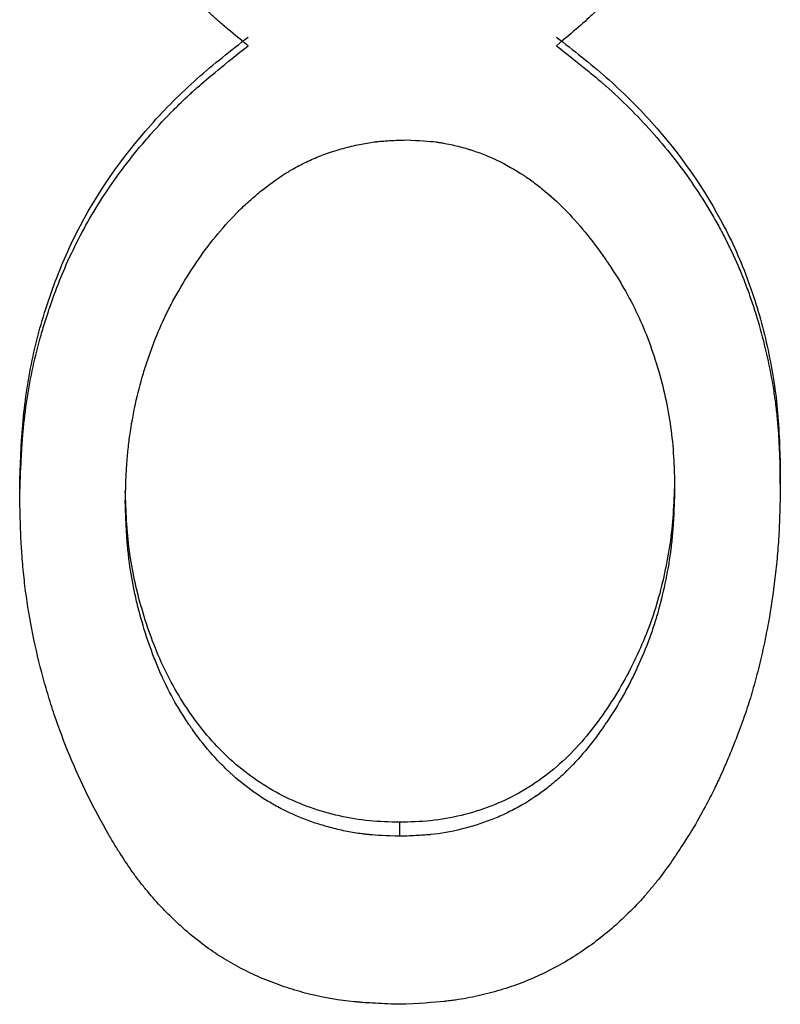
# Model space of a CAD drawing. Header units: millimetres. Extents: x -150 to 245, y -74 to 150.
# Tile 4 of 20: x -9.81 to -5.65, y -12.26 to -6.88. Entities that reach past the tile are written whole.
import ezdxf

# ---------------------------------------------------------------- set-up
doc = ezdxf.new("R2010")
doc.units = ezdxf.units.MM

msp = doc.modelspace()

# ---------------------------------------------------------------- linework, layer by layer
at = {"color": 7, "linetype": 'Continuous', "lineweight": 25}
for p, q in [((-5.6538, -9.4167), (-5.6538, -9.3535)), ((-6.2308, -9.3696), (-6.2308, -9.4329)), ((-9.8077, -9.4905), (-9.8077, -9.4268)), ((-9.2308, -9.4537), (-9.2308, -9.5175)), ((-7.7326, -11.2637), (-7.7326, -11.3398))]:
    msp.add_line(p, q, dxfattribs=at)
for points, knots in [([(-8.5601, -7.0229), (-8.6076, -6.9848), (-8.6488, -6.951), (-8.701, -6.9067), (-8.7169, -6.893), (-8.7382, -6.8741), (-8.745, -6.8681), (-8.7545, -6.8594), (-8.7575, -6.8566), (-8.762, -6.8525), (-8.7635, -6.8511), (-8.7663, -6.8485), (-8.7672, -6.8477), (-8.8319, -6.7867), (-8.8944, -6.7186), (-8.9844, -6.6068), (-9.0126, -6.5695), (-9.0654, -6.4949), (-9.0903, -6.457), (-9.135, -6.3835), (-9.1567, -6.3448), (-9.1884, -6.284), (-9.1988, -6.2633), (-9.2142, -6.2315), (-9.2193, -6.2207), (-9.2294, -6.1991), (-9.2346, -6.1875), (-9.277, -6.0931), (-9.3098, -6.0077), (-9.3519, -5.8772), (-9.3647, -5.8334), (-9.3879, -5.7449), (-9.3982, -5.7012), (-9.417, -5.6094), (-9.4251, -5.5638), (-9.4351, -5.4959), (-9.4382, -5.4733), (-9.4422, -5.4396), (-9.4434, -5.4284), (-9.4452, -5.4115), (-9.4457, -5.4059), (-9.4465, -5.3975), (-9.4468, -5.3948), (-9.4473, -5.3892), (-9.4477, -5.3855), (-9.4533, -5.3228), (-9.4578, -5.2313), (-9.4615, -5.109)], [0, 0, 0, 0, 0.0625, 0.0625, 0.09375, 0.09375, 0.109375, 0.109375, 0.117188, 0.117188, 0.121094, 0.121094, 0.125, 0.125, 0.25, 0.25, 0.3125, 0.3125, 0.375, 0.375, 0.4375, 0.4375, 0.46875, 0.46875, 0.484375, 0.484375, 0.5, 0.5, 0.625, 0.625, 0.6875, 0.6875, 0.75, 0.75, 0.8125, 0.8125, 0.84375, 0.84375, 0.859375, 0.859375, 0.867188, 0.867188, 0.871094, 0.871094, 0.875, 0.875, 1, 1, 1, 1]), ([(-6, -5.1344), (-6.0019, -5.1945), (-6.0038, -5.2471), (-6.007, -5.3146), (-6.008, -5.3353), (-6.0097, -5.3634), (-6.0103, -5.3723), (-6.0111, -5.385), (-6.0114, -5.3891), (-6.0118, -5.395), (-6.012, -5.397), (-6.0123, -5.4009), (-6.0123, -5.4017), (-6.0198, -5.4984), (-6.0314, -5.5871), (-6.0641, -5.7584), (-6.0863, -5.8456), (-6.1286, -5.979), (-6.1436, -6.0223), (-6.1674, -6.0855), (-6.1756, -6.1062), (-6.1924, -6.1472), (-6.2006, -6.1663), (-6.2286, -6.2291), (-6.2484, -6.2699), (-6.2798, -6.3296), (-6.2906, -6.3492), (-6.3127, -6.388), (-6.3244, -6.4078), (-6.3807, -6.4994), (-6.432, -6.5719), (-6.5214, -6.6834), (-6.5514, -6.7186), (-6.5966, -6.7686), (-6.6118, -6.7847), (-6.6346, -6.8083), (-6.6422, -6.816), (-6.6536, -6.8274), (-6.6574, -6.8311), (-6.6632, -6.8367), (-6.6651, -6.8386), (-6.6689, -6.8423), (-6.6714, -6.8447), (-6.7159, -6.8875), (-6.7837, -6.9465), (-6.8762, -7.0229)], [0, 0, 0, 0, 0.0625, 0.0625, 0.09375, 0.09375, 0.109375, 0.109375, 0.117188, 0.117188, 0.121094, 0.121094, 0.125, 0.125, 0.25, 0.25, 0.375, 0.375, 0.4375, 0.4375, 0.46875, 0.46875, 0.5, 0.5, 0.5625, 0.5625, 0.59375, 0.59375, 0.625, 0.625, 0.75, 0.75, 0.8125, 0.8125, 0.84375, 0.84375, 0.859375, 0.859375, 0.867188, 0.867188, 0.871094, 0.871094, 0.875, 0.875, 1, 1, 1, 1]), ([(-9.8077, -9.4268), (-9.8039, -9.3079), (-9.7963, -9.0701), (-9.7422, -8.7161), (-9.6428, -8.3721), (-9.4589, -7.9316), (-9.181, -7.536), (-8.843, -7.1972), (-8.6544, -7.0496), (-8.5601, -6.9758)], [0, 0, 0, 0, 0.125111, 0.25016, 0.375214, 0.500254, 0.749837, 0.874889, 1, 1, 1, 1]), ([(-6.8762, -6.9758), (-6.7843, -7.0474), (-6.6006, -7.1905), (-6.2697, -7.5178), (-5.9993, -7.9018), (-5.8137, -8.3276), (-5.7195, -8.6629), (-5.6716, -8.949), (-5.6581, -9.1801), (-5.6553, -9.2957), (-5.6538, -9.3535)], [0, 0, 0, 0, 0.125112, 0.250167, 0.499743, 0.624778, 0.749831, 0.874878, 0.937436, 1, 1, 1, 1]), ([(-9.8077, -9.4905), (-9.8051, -9.4107), (-9.8023, -9.3409), (-9.7977, -9.2512), (-9.7961, -9.2239), (-9.7936, -9.1865), (-9.7927, -9.1747), (-9.7914, -9.1579), (-9.791, -9.1525), (-9.7903, -9.1445), (-9.7901, -9.1419), (-9.7897, -9.1381), (-9.7896, -9.1368), (-9.7894, -9.1343), (-9.7893, -9.1337), (-9.7837, -9.0715), (-9.7764, -9.0118), (-9.7582, -8.8934), (-9.7472, -8.834), (-9.7221, -8.7194), (-9.7077, -8.6619), (-9.6831, -8.5754), (-9.6744, -8.5466), (-9.6561, -8.4888), (-9.6467, -8.4605), (-9.595, -8.3125), (-9.549, -8.2029), (-9.4448, -7.9961), (-9.385, -7.895), (-9.2837, -7.7468), (-9.248, -7.698), (-9.1916, -7.6256), (-9.1723, -7.6016), (-9.1327, -7.5539), (-9.1119, -7.5295), (-9.0515, -7.461), (-9.0103, -7.4169), (-8.9469, -7.3531), (-8.9255, -7.3322), (-8.8931, -7.3015), (-8.8822, -7.2913), (-8.8658, -7.2763), (-8.8603, -7.2713), (-8.852, -7.2638), (-8.8493, -7.2613), (-8.8451, -7.2576), (-8.8437, -7.2564), (-8.841, -7.2539), (-8.8391, -7.2523), (-8.7785, -7.1983), (-8.6858, -7.1222), (-8.5601, -7.0229)], [0, 0, 0, 0, 0.0625, 0.0625, 0.09375, 0.09375, 0.109375, 0.109375, 0.117188, 0.117188, 0.121094, 0.121094, 0.123047, 0.123047, 0.125, 0.125, 0.1875, 0.1875, 0.25, 0.25, 0.3125, 0.3125, 0.34375, 0.34375, 0.375, 0.375, 0.5, 0.5, 0.625, 0.625, 0.6875, 0.6875, 0.71875, 0.71875, 0.75, 0.75, 0.8125, 0.8125, 0.84375, 0.84375, 0.859375, 0.859375, 0.867188, 0.867188, 0.871094, 0.871094, 0.873047, 0.873047, 0.875, 0.875, 1, 1, 1, 1]), ([(-6.8762, -7.0229), (-6.815, -7.071), (-6.7618, -7.1135), (-6.694, -7.1688), (-6.6734, -7.1859), (-6.6456, -7.2094), (-6.6368, -7.2169), (-6.6243, -7.2276), (-6.6203, -7.231), (-6.6145, -7.2361), (-6.6126, -7.2378), (-6.6097, -7.2403), (-6.6088, -7.2411), (-6.6069, -7.2427), (-6.6065, -7.2432), (-6.5618, -7.2826), (-6.5195, -7.3223), (-6.4369, -7.4046), (-6.3973, -7.4464), (-6.2771, -7.581), (-6.204, -7.6738), (-6.1047, -7.8174), (-6.0734, -7.866), (-6.0289, -7.94), (-6.0146, -7.9648), (-5.9867, -8.0149), (-5.9736, -8.0394), (-5.9331, -8.118), (-5.908, -8.171), (-5.8733, -8.2512), (-5.8622, -8.2781), (-5.841, -8.3321), (-5.8305, -8.3602), (-5.784, -8.4915), (-5.7522, -8.6034), (-5.7123, -8.7824), (-5.701, -8.841), (-5.6872, -8.9273), (-5.6831, -8.9558), (-5.6777, -8.9981), (-5.6761, -9.0121), (-5.673, -9.04), (-5.6715, -9.0549), (-5.6679, -9.0935), (-5.6657, -9.1209), (-5.6629, -9.1645), (-5.6621, -9.1794), (-5.6609, -9.2025), (-5.6605, -9.2103), (-5.6599, -9.2221), (-5.6598, -9.2261), (-5.6595, -9.2321), (-5.6594, -9.2341), (-5.6592, -9.2381), (-5.6591, -9.2409), (-5.6575, -9.2809), (-5.6557, -9.3391), (-5.6538, -9.4167)], [0, 0, 0, 0, 0.0625, 0.0625, 0.09375, 0.09375, 0.109375, 0.109375, 0.117188, 0.117188, 0.121094, 0.121094, 0.123047, 0.123047, 0.125, 0.125, 0.1875, 0.1875, 0.25, 0.25, 0.375, 0.375, 0.4375, 0.4375, 0.46875, 0.46875, 0.5, 0.5, 0.5625, 0.5625, 0.59375, 0.59375, 0.625, 0.625, 0.75, 0.75, 0.8125, 0.8125, 0.84375, 0.84375, 0.859375, 0.859375, 0.875, 0.875, 0.90625, 0.90625, 0.921875, 0.921875, 0.929688, 0.929688, 0.933594, 0.933594, 0.935547, 0.935547, 0.9375, 0.9375, 1, 1, 1, 1]), ([(-9.2308, -9.5175), (-9.229, -9.4406), (-9.227, -9.3829), (-9.2248, -9.3434), (-9.2246, -9.3409), (-9.2244, -9.3373), (-9.2243, -9.3355), (-9.224, -9.33), (-9.2238, -9.3264), (-9.2231, -9.3155), (-9.2226, -9.3082), (-9.221, -9.2865), (-9.2198, -9.2721), (-9.2158, -9.229), (-9.2126, -9.2005), (-9.2017, -9.1155), (-9.1919, -9.0574), (-9.1684, -8.9445), (-9.1545, -8.8886), (-9.1344, -8.8195), (-9.13, -8.8046), (-9.1211, -8.7763), (-9.1166, -8.7622), (-9.1028, -8.7203), (-9.0931, -8.6928), (-9.0627, -8.6118), (-9.0407, -8.5595), (-9.0051, -8.4838), (-8.9933, -8.46), (-8.9674, -8.4106), (-8.9537, -8.3857), (-8.9105, -8.3106), (-8.8788, -8.26), (-8.8096, -8.1577), (-8.775, -8.111), (-8.7022, -8.0214), (-8.6646, -7.9793), (-8.621, -7.9351), (-8.615, -7.9291), (-8.6041, -7.9183), (-8.5987, -7.913), (-8.5823, -7.8972), (-8.5713, -7.887), (-8.5383, -7.8568), (-8.5161, -7.8377), (-8.449, -7.783), (-8.4036, -7.7504), (-8.3518, -7.7179), (-8.345, -7.7137), (-8.3325, -7.7061), (-8.3262, -7.7024), (-8.3072, -7.6915), (-8.2945, -7.6844), (-8.2563, -7.6642), (-8.2305, -7.6518), (-8.1784, -7.6291), (-8.1532, -7.6193), (-8.0986, -7.6004), (-8.0703, -7.5917), (-8.0261, -7.5797), (-8.0104, -7.5756), (-7.9809, -7.5685), (-7.9665, -7.5653), (-7.9241, -7.5565), (-7.897, -7.5519), (-7.868, -7.5481), (-7.8663, -7.5479), (-7.8612, -7.5473), (-7.8586, -7.547), (-7.8504, -7.5461), (-7.8447, -7.5456), (-7.8267, -7.544), (-7.8134, -7.543), (-7.7702, -7.5403), (-7.7366, -7.5388), (-7.6983, -7.5378)], [0, 0, 0, 0, 0.0625, 0.0625, 0.064453, 0.064453, 0.066406, 0.066406, 0.070312, 0.070312, 0.078125, 0.078125, 0.09375, 0.09375, 0.125, 0.125, 0.1875, 0.1875, 0.25, 0.25, 0.265625, 0.265625, 0.28125, 0.28125, 0.3125, 0.3125, 0.375, 0.375, 0.40625, 0.40625, 0.4375, 0.4375, 0.5, 0.5, 0.5625, 0.5625, 0.625, 0.625, 0.632812, 0.632812, 0.640625, 0.640625, 0.65625, 0.65625, 0.6875, 0.6875, 0.75, 0.75, 0.757812, 0.757812, 0.765625, 0.765625, 0.78125, 0.78125, 0.8125, 0.8125, 0.84375, 0.84375, 0.875, 0.875, 0.890625, 0.890625, 0.90625, 0.90625, 0.9375, 0.9375, 0.941406, 0.941406, 0.945312, 0.945312, 0.953125, 0.953125, 0.96875, 0.96875, 1, 1, 1, 1]), ([(-7.6983, -7.5378), (-7.6251, -7.5401), (-7.5701, -7.5438), (-7.5311, -7.549), (-7.5269, -7.5496), (-7.5204, -7.5505), (-7.5171, -7.551), (-7.5073, -7.5525), (-7.5007, -7.5536), (-7.4809, -7.5571), (-7.4676, -7.5596), (-7.4272, -7.5683), (-7.3997, -7.5752), (-7.3648, -7.5853), (-7.359, -7.587), (-7.3463, -7.591), (-7.3399, -7.593), (-7.3208, -7.5993), (-7.3081, -7.6038), (-7.2701, -7.6179), (-7.245, -7.6283), (-7.17, -7.6625), (-7.1206, -7.6893), (-7.0658, -7.7239), (-7.0616, -7.7266), (-7.0513, -7.7334), (-7.0462, -7.7368), (-7.0309, -7.7471), (-7.0207, -7.7542), (-6.9904, -7.7762), (-6.9703, -7.7916), (-6.9105, -7.8403), (-6.8713, -7.8761), (-6.7558, -7.993), (-6.6815, -8.0838), (-6.6053, -8.1941), (-6.6016, -8.1995), (-6.5935, -8.2114), (-6.5895, -8.2174), (-6.5776, -8.2352), (-6.5699, -8.2471), (-6.547, -8.2828), (-6.5325, -8.3066), (-6.4906, -8.3778), (-6.4652, -8.4252), (-6.4194, -8.5198), (-6.3977, -8.57), (-6.3582, -8.6728), (-6.3402, -8.726), (-6.3076, -8.8359), (-6.294, -8.8888), (-6.2704, -8.9964), (-6.2608, -9.05), (-6.2457, -9.157), (-6.2401, -9.2127), (-6.2367, -9.2696), (-6.2366, -9.2702), (-6.2365, -9.2725), (-6.2364, -9.2737), (-6.2362, -9.2774), (-6.2361, -9.2799), (-6.2357, -9.2876), (-6.2354, -9.2931), (-6.2346, -9.3103), (-6.2341, -9.3229), (-6.2326, -9.3641), (-6.2317, -9.3962), (-6.2308, -9.4329)], [0, 0, 0, 0, 0.0625, 0.0625, 0.066406, 0.066406, 0.070312, 0.070312, 0.078125, 0.078125, 0.09375, 0.09375, 0.125, 0.125, 0.132812, 0.132812, 0.140625, 0.140625, 0.15625, 0.15625, 0.1875, 0.1875, 0.25, 0.25, 0.257812, 0.257812, 0.265625, 0.265625, 0.28125, 0.28125, 0.3125, 0.3125, 0.375, 0.375, 0.5, 0.5, 0.507812, 0.507812, 0.515625, 0.515625, 0.53125, 0.53125, 0.5625, 0.5625, 0.625, 0.625, 0.6875, 0.6875, 0.75, 0.75, 0.8125, 0.8125, 0.875, 0.875, 0.9375, 0.9375, 0.939453, 0.939453, 0.941406, 0.941406, 0.945312, 0.945312, 0.953125, 0.953125, 0.96875, 0.96875, 1, 1, 1, 1]), ([(-6.2308, -9.3696), (-6.2323, -9.4256), (-6.2353, -9.5377), (-6.2491, -9.7053), (-6.2779, -9.871), (-6.3284, -10.0892), (-6.4273, -10.3526), (-6.5922, -10.6464), (-6.8022, -10.9118), (-7.0739, -11.118), (-7.3403, -11.2195), (-7.563, -11.2588), (-7.676, -11.2621), (-7.7326, -11.2637)], [0, 0, 0, 0, 0.0625833, 0.1251556, 0.1877253, 0.2503001, 0.375332, 0.5003689, 0.6253251, 0.7501028, 0.8748928, 0.9374299, 1, 1, 1, 1]), ([(-7.7326, -11.2637), (-7.7877, -11.2621), (-7.8978, -11.2588), (-8.1154, -11.2233), (-8.3772, -11.1318), (-8.6517, -10.9443), (-8.8693, -10.6957), (-9.0349, -10.4111), (-9.1465, -10.1023), (-9.2057, -9.835), (-9.2254, -9.6174), (-9.229, -9.5082), (-9.2308, -9.4537)], [0, 0, 0, 0, 0.062577, 0.125111, 0.249993, 0.374826, 0.499752, 0.624728, 0.749788, 0.874843, 0.937415, 1, 1, 1, 1]), ([(-6.2308, -9.4329), (-6.2328, -9.5081), (-6.2348, -9.5645), (-6.2369, -9.6032), (-6.237, -9.6058), (-6.2372, -9.6095), (-6.2374, -9.6114), (-6.2377, -9.6169), (-6.2379, -9.6206), (-6.2386, -9.6317), (-6.2391, -9.639), (-6.2406, -9.6607), (-6.2417, -9.675), (-6.2454, -9.7171), (-6.2483, -9.7443), (-6.2582, -9.823), (-6.2674, -9.8787), (-6.2914, -9.996), (-6.3046, -10.052), (-6.325, -10.1269), (-6.333, -10.1537), (-6.3498, -10.2059), (-6.3588, -10.2322), (-6.388, -10.3114), (-6.4102, -10.3648), (-6.4474, -10.4458), (-6.4594, -10.4705), (-6.4851, -10.5211), (-6.4984, -10.5461), (-6.5396, -10.6198), (-6.5688, -10.6674), (-6.6037, -10.7194), (-6.6084, -10.7264), (-6.6171, -10.7391), (-6.6214, -10.7453), (-6.6344, -10.7639), (-6.6431, -10.776), (-6.6694, -10.8117), (-6.687, -10.8345), (-6.7402, -10.9), (-6.7762, -10.9398), (-6.8172, -10.9802), (-6.8231, -10.9859), (-6.8336, -10.996), (-6.8389, -11.0009), (-6.8548, -11.0156), (-6.8655, -11.0252), (-6.8979, -11.0533), (-6.92, -11.0712), (-6.9873, -11.122), (-7.0338, -11.1523), (-7.1059, -11.1923), (-7.1315, -11.2055), (-7.1824, -11.2294), (-7.2082, -11.2405), (-7.2869, -11.2711), (-7.3409, -11.2881), (-7.4522, -11.3152), (-7.5086, -11.3251), (-7.5668, -11.3311), (-7.5681, -11.3312), (-7.5731, -11.3317), (-7.5757, -11.3319), (-7.5836, -11.3326), (-7.5892, -11.333), (-7.6068, -11.3343), (-7.6198, -11.3351), (-7.6621, -11.3374), (-7.695, -11.3387), (-7.7326, -11.3398)], [0, 0, 0, 0, 0.0625, 0.0625, 0.064453, 0.064453, 0.066406, 0.066406, 0.070312, 0.070312, 0.078125, 0.078125, 0.09375, 0.09375, 0.125, 0.125, 0.1875, 0.1875, 0.25, 0.25, 0.28125, 0.28125, 0.3125, 0.3125, 0.375, 0.375, 0.40625, 0.40625, 0.4375, 0.4375, 0.5, 0.5, 0.507812, 0.507812, 0.515625, 0.515625, 0.53125, 0.53125, 0.5625, 0.5625, 0.625, 0.625, 0.632812, 0.632812, 0.640625, 0.640625, 0.65625, 0.65625, 0.6875, 0.6875, 0.75, 0.75, 0.78125, 0.78125, 0.8125, 0.8125, 0.875, 0.875, 0.9375, 0.9375, 0.941406, 0.941406, 0.945312, 0.945312, 0.953125, 0.953125, 0.96875, 0.96875, 1, 1, 1, 1]), ([(-5.6538, -9.4167), (-5.6547, -9.4706), (-5.6556, -9.5178), (-5.6572, -9.5784), (-5.6578, -9.5969), (-5.6587, -9.6221), (-5.659, -9.6301), (-5.6594, -9.6415), (-5.6596, -9.6452), (-5.6598, -9.6505), (-5.6599, -9.6523), (-5.6601, -9.6558), (-5.6601, -9.6567), (-5.6621, -9.6981), (-5.6646, -9.7376), (-5.6711, -9.8182), (-5.6751, -9.8599), (-5.6887, -9.9825), (-5.7, -10.0631), (-5.7206, -10.1824), (-5.7281, -10.2219), (-5.7401, -10.2807), (-5.7443, -10.3003), (-5.7508, -10.3295), (-5.753, -10.3392), (-5.7574, -10.3586), (-5.7594, -10.3672), (-5.7722, -10.421), (-5.7827, -10.462), (-5.7986, -10.5204), (-5.8039, -10.5393), (-5.8147, -10.5762), (-5.8204, -10.5947), (-5.8363, -10.6453), (-5.8485, -10.6811), (-5.876, -10.757), (-5.8908, -10.796), (-5.9253, -10.8823), (-5.942, -10.9224), (-5.966, -10.9779), (-5.9739, -10.9956), (-5.9855, -11.021), (-5.9893, -11.0293), (-5.995, -11.0415), (-5.9969, -11.0455), (-6.0007, -11.0534), (-6.0029, -11.0581), (-6.0278, -11.1097), (-6.0654, -11.1811), (-6.1172, -11.2753)], [0, 0, 0, 0, 0.0625, 0.0625, 0.09375, 0.09375, 0.109375, 0.109375, 0.117188, 0.117188, 0.121094, 0.121094, 0.125, 0.125, 0.1875, 0.1875, 0.25, 0.25, 0.375, 0.375, 0.4375, 0.4375, 0.46875, 0.46875, 0.484375, 0.484375, 0.5, 0.5, 0.5625, 0.5625, 0.59375, 0.59375, 0.625, 0.625, 0.6875, 0.6875, 0.75, 0.75, 0.8125, 0.8125, 0.84375, 0.84375, 0.859375, 0.859375, 0.867188, 0.867188, 0.875, 0.875, 1, 1, 1, 1]), ([(-7.7398, -12.2574), (-7.7934, -12.2555), (-7.8403, -12.2534), (-7.9006, -12.25), (-7.9191, -12.2488), (-7.9442, -12.2469), (-7.9521, -12.2463), (-7.9634, -12.2453), (-7.9671, -12.245), (-7.9724, -12.2445), (-7.9742, -12.2444), (-7.9776, -12.244), (-7.9784, -12.2439), (-8.0627, -12.2355), (-8.142, -12.2221), (-8.2575, -12.194), (-8.2959, -12.1832), (-8.3725, -12.1587), (-8.4101, -12.1452), (-8.4875, -12.1144), (-8.525, -12.0979), (-8.5972, -12.0628), (-8.6329, -12.0437), (-8.7313, -11.9859), (-8.7951, -11.9414), (-8.8883, -11.8657), (-8.9189, -11.8389), (-8.9642, -11.7965), (-8.9792, -11.782), (-9.0016, -11.7597), (-9.009, -11.7521), (-9.0238, -11.7369), (-9.0316, -11.7287), (-9.0661, -11.6919), (-9.0927, -11.6616), (-9.1308, -11.6151), (-9.1433, -11.5994), (-9.1615, -11.5756), (-9.1675, -11.5676), (-9.1794, -11.5515), (-9.1858, -11.5427), (-9.2123, -11.5056), (-9.2336, -11.4738), (-9.266, -11.4231), (-9.2769, -11.4057), (-9.2932, -11.3788), (-9.2987, -11.3697), (-9.3096, -11.3512), (-9.3155, -11.3412), (-9.402, -11.192), (-9.4733, -11.0478), (-9.565, -10.8259), (-9.593, -10.751), (-9.6313, -10.6373), (-9.6434, -10.5991), (-9.6664, -10.5223), (-9.677, -10.4845), (-9.7293, -10.2857), (-9.7599, -10.127), (-9.7835, -9.9331), (-9.7876, -9.8937), (-9.7928, -9.8336), (-9.7944, -9.8134), (-9.7965, -9.7829), (-9.7972, -9.7727), (-9.7981, -9.7574), (-9.7984, -9.7522), (-9.7989, -9.7445), (-9.799, -9.742), (-9.7993, -9.7368), (-9.7995, -9.7333), (-9.8024, -9.6781), (-9.8051, -9.5978), (-9.8077, -9.4905)], [0, 0, 0, 0, 0.03125, 0.03125, 0.046875, 0.046875, 0.054688, 0.054688, 0.058594, 0.058594, 0.060547, 0.060547, 0.0625, 0.0625, 0.125, 0.125, 0.15625, 0.15625, 0.1875, 0.1875, 0.21875, 0.21875, 0.25, 0.25, 0.3125, 0.3125, 0.34375, 0.34375, 0.359375, 0.359375, 0.367188, 0.367188, 0.375, 0.375, 0.40625, 0.40625, 0.421875, 0.421875, 0.429688, 0.429688, 0.4375, 0.4375, 0.46875, 0.46875, 0.484375, 0.484375, 0.492188, 0.492188, 0.5, 0.5, 0.625, 0.625, 0.6875, 0.6875, 0.71875, 0.71875, 0.75, 0.75, 0.875, 0.875, 0.90625, 0.90625, 0.921875, 0.921875, 0.929688, 0.929688, 0.933594, 0.933594, 0.935547, 0.935547, 0.9375, 0.9375, 1, 1, 1, 1]), ([(-7.7326, -11.3398), (-7.8062, -11.3374), (-7.8612, -11.3346), (-7.8987, -11.3311), (-7.9009, -11.3309), (-7.9044, -11.3306), (-7.9061, -11.3304), (-7.9112, -11.3299), (-7.9146, -11.3296), (-7.9248, -11.3284), (-7.9316, -11.3276), (-7.9521, -11.3251), (-7.9657, -11.3231), (-8.0064, -11.3165), (-8.0335, -11.3111), (-8.0739, -11.3017), (-8.0886, -11.2981), (-8.1162, -11.2908), (-8.1299, -11.2871), (-8.1705, -11.2752), (-8.1969, -11.2666), (-8.2745, -11.2389), (-8.3238, -11.2177), (-8.3941, -11.182), (-8.4189, -11.1684), (-8.4659, -11.1406), (-8.489, -11.1259), (-8.5569, -11.0794), (-8.6004, -11.0453), (-8.6474, -11.0034), (-8.6518, -10.9995), (-8.6613, -10.9907), (-8.666, -10.9863), (-8.6802, -10.9729), (-8.6896, -10.9637), (-8.7176, -10.9355), (-8.7361, -10.9158), (-8.7907, -10.8543), (-8.8261, -10.8099), (-8.8649, -10.756), (-8.8685, -10.751), (-8.8763, -10.7399), (-8.8801, -10.7343), (-8.8916, -10.7175), (-8.8991, -10.7062), (-8.9213, -10.6719), (-8.9356, -10.6486), (-8.9769, -10.5775), (-9.0024, -10.5284), (-9.0317, -10.4648), (-9.0366, -10.4537), (-9.0471, -10.4296), (-9.0523, -10.4174), (-9.0676, -10.3804), (-9.0774, -10.3552), (-9.1059, -10.2779), (-9.1235, -10.2243), (-9.1478, -10.1407), (-9.1549, -10.1144), (-9.1685, -10.0605), (-9.1748, -10.0335), (-9.1919, -9.953), (-9.2012, -9.8996), (-9.2119, -9.8199), (-9.2148, -9.7941), (-9.2199, -9.7394), (-9.2221, -9.7112), (-9.2239, -9.6805), (-9.224, -9.68), (-9.2241, -9.6777), (-9.2242, -9.6765), (-9.2244, -9.6728), (-9.2245, -9.6703), (-9.2249, -9.6626), (-9.2252, -9.6572), (-9.2261, -9.64), (-9.2266, -9.6274), (-9.2284, -9.5862), (-9.2296, -9.5542), (-9.2308, -9.5175)], [0, 0, 0, 0, 0.0625, 0.0625, 0.064453, 0.064453, 0.066406, 0.066406, 0.070312, 0.070312, 0.078125, 0.078125, 0.09375, 0.09375, 0.125, 0.125, 0.140625, 0.140625, 0.15625, 0.15625, 0.1875, 0.1875, 0.25, 0.25, 0.28125, 0.28125, 0.3125, 0.3125, 0.375, 0.375, 0.382812, 0.382812, 0.390625, 0.390625, 0.40625, 0.40625, 0.4375, 0.4375, 0.5, 0.5, 0.507812, 0.507812, 0.515625, 0.515625, 0.53125, 0.53125, 0.5625, 0.5625, 0.625, 0.625, 0.640625, 0.640625, 0.65625, 0.65625, 0.6875, 0.6875, 0.75, 0.75, 0.78125, 0.78125, 0.8125, 0.8125, 0.875, 0.875, 0.90625, 0.90625, 0.9375, 0.9375, 0.939453, 0.939453, 0.941406, 0.941406, 0.945312, 0.945312, 0.953125, 0.953125, 0.96875, 0.96875, 1, 1, 1, 1]), ([(-6.1172, -11.2753), (-6.1464, -11.3223), (-6.1723, -11.3633), (-6.2061, -11.4156), (-6.2166, -11.4315), (-6.231, -11.4531), (-6.2356, -11.4599), (-6.2421, -11.4696), (-6.2443, -11.4727), (-6.2474, -11.4772), (-6.2484, -11.4787), (-6.2505, -11.4817), (-6.2509, -11.4823), (-6.2769, -11.5195), (-6.302, -11.5532), (-6.3406, -11.6021), (-6.3537, -11.618), (-6.3735, -11.6415), (-6.3802, -11.6493), (-6.3936, -11.6646), (-6.3999, -11.6718), (-6.4644, -11.7434), (-6.5248, -11.8019), (-6.6198, -11.8821), (-6.6522, -11.9076), (-6.7186, -11.956), (-6.7518, -11.9785), (-6.8579, -12.0447), (-6.9314, -12.0832), (-7.0457, -12.1324), (-7.0845, -12.1473), (-7.1437, -12.1676), (-7.1636, -12.174), (-7.2038, -12.1861), (-7.2246, -12.192), (-7.2842, -12.2075), (-7.3246, -12.2165), (-7.386, -12.2277), (-7.4066, -12.2311), (-7.4378, -12.2356), (-7.4482, -12.237), (-7.4639, -12.239), (-7.4692, -12.2396), (-7.4771, -12.2405), (-7.4797, -12.2408), (-7.485, -12.2414), (-7.4885, -12.2418), (-7.5453, -12.248), (-7.6285, -12.2531), (-7.7398, -12.2574)], [0, 0, 0, 0, 0.0625, 0.0625, 0.09375, 0.09375, 0.109375, 0.109375, 0.117188, 0.117188, 0.121094, 0.121094, 0.125, 0.125, 0.1875, 0.1875, 0.21875, 0.21875, 0.234375, 0.234375, 0.25, 0.25, 0.375, 0.375, 0.4375, 0.4375, 0.5, 0.5, 0.625, 0.625, 0.6875, 0.6875, 0.71875, 0.71875, 0.75, 0.75, 0.8125, 0.8125, 0.84375, 0.84375, 0.859375, 0.859375, 0.867188, 0.867188, 0.871094, 0.871094, 0.875, 0.875, 1, 1, 1, 1])]:
    msp.add_open_spline(points, degree=3, knots=knots, dxfattribs=at)

doc.saveas('drawing.dxf')
